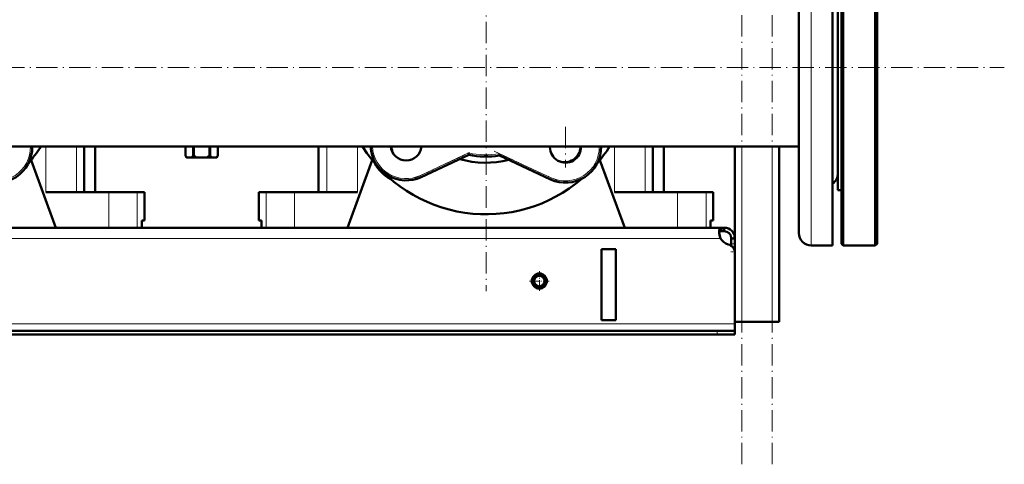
# Model space of a CAD drawing. Extents: x -1595 to 1972, y -1674 to 620.
# Tile 30 of 55: x 49 to 603, y -395 to -145. Entities that reach past the tile are written whole.
import ezdxf

# ---------------------------------------------------------------- set-up
doc = ezdxf.new("R2010")
doc.units = 0
doc.linetypes.add('DASHDOT', pattern=[18.5, 12, -3, 0.5, -3])

msp = doc.modelspace()

# ---------------------------------------------------------------- linework, layer by layer
at = {"color": 7, "linetype": 'DASHDOT', "lineweight": 18}
for p, q in [((455.57, -394.85), (455.57, 565.15)), ((472.57, -394.85), (472.57, 565.15)), ((311.57, 131.4), (311.57, -297.6)), ((-256.04, -171.85), (603.17, -171.85)), ((356.27, -205.19), (356.27, -227.94)), ((271.54, -233.94), (304.59, -218.52)), ((316.16, -218.82), (351.54, -235.32)), ((367.65, -216.56), (344.9, -216.56))]:
    msp.add_line(p, q, dxfattribs=at)
at = {"color": 7, "lineweight": 50}
for p, q in [((512.57, -171.85), (512.57, -71.85)), ((530.57, -171.85), (530.57, -71.85)), ((511.57, -171.85), (511.57, -72.85)), ((531.57, -171.85), (531.57, -72.85)), ((509.57, -240.85), (509.57, -111.3)), ((487.57, -127.27), (487.57, -264.85)), ((506.57, -123.91), (506.57, -271.85)), ((511.57, -270.85), (511.57, -171.85)), ((512.57, -271.85), (512.57, -171.85)), ((530.57, -271.85), (530.57, -171.85)), ((531.57, -270.85), (531.57, -171.85)), ((487.57, -216.3), (-184.43, -216.3)), ((85.46, -216.3), (85.46, -241.85)), ((91.57, -241.85), (91.57, -216.3)), ((142.47, -216.3), (142.47, -221.35)), ((142.47, -216.3), (142.47, -221.35)), ((142.47, -221.35), (142.47, -221.35)), ((143.04, -222.35), (142.47, -221.35)), ((146.81, -216.3), (146.81, -221.35)), ((146.81, -221.35), (147.23, -221.35)), ((147.23, -216.3), (147.23, -221.35)), ((155.9, -216.3), (155.9, -221.35)), ((155.9, -221.35), (156.32, -221.35)), ((156.32, -216.3), (156.32, -221.35)), ((160.09, -222.35), (160.67, -221.35)), ((160.66, -216.3), (160.66, -221.35)), ((160.66, -221.35), (160.67, -221.35)), ((160.67, -216.3), (160.67, -221.35)), ((217.32, -216.3), (217.32, -241.85)), ((301.86, -220.9), (275.06, -233.4)), ((301.86, -220.9), (301.73, -219.86)), ((319.08, -221.28), (319.23, -220.25)), ((347.82, -234.69), (319.08, -221.28)), ((405.46, -216.3), (405.46, -241.85)), ((411.57, -241.85), (411.57, -216.3)), ((451.57, -276.1), (451.57, -216.3)), ((476.57, -314.85), (476.57, -216.3)), ((55.63, -223.84), (69.57, -261.85)), ((143.04, -222.35), (143.17, -222.35)), ((146.11, -222.35), (143.17, -222.35)), ((146.11, -222.35), (148.63, -222.35)), ((154.5, -222.35), (148.63, -222.35)), ((154.5, -222.35), (157.02, -222.35)), ((159.96, -222.35), (157.02, -222.35)), ((159.96, -222.35), (160.09, -222.35)), ((233.57, -261.85), (247.5, -223.84)), ((375.63, -223.84), (389.57, -261.85)), ((63.81, -241.85), (99.32, -241.85)), ((91.57, -241.85), (94.79, -241.85)), ((99.32, -241.85), (115.36, -241.85)), ((115.36, -241.85), (119.42, -241.85)), ((119.42, -257.85), (119.42, -241.85)), ((183.72, -241.85), (187.77, -241.85)), ((183.72, -257.85), (183.72, -241.85)), ((187.77, -241.85), (203.81, -241.85)), ((203.81, -241.85), (239.32, -241.85)), ((383.81, -241.85), (419.32, -241.85)), ((411.57, -241.85), (414.79, -241.85)), ((419.32, -241.85), (435.36, -241.85)), ((435.36, -241.85), (439.42, -241.85)), ((439.42, -257.85), (439.42, -241.85)), ((509.57, -240.85), (511.57, -240.85)), ((117.85, -261.85), (117.85, -257.85)), ((119.42, -257.85), (117.85, -257.85)), ((117.85, -257.85), (117.85, -261.85)), ((185.28, -257.85), (183.72, -257.85)), ((185.28, -257.85), (185.28, -261.85)), ((437.85, -261.85), (437.85, -257.85)), ((439.42, -257.85), (437.85, -257.85)), ((437.85, -257.85), (437.85, -261.85)), ((444.03, -261.85), (-140.9, -261.85)), ((99.32, -261.85), (69.57, -261.85)), ((115.36, -261.85), (99.32, -261.85)), ((117.85, -261.85), (115.36, -261.85)), ((187.77, -261.85), (185.28, -261.85)), ((203.81, -261.85), (187.77, -261.85)), ((233.57, -261.85), (203.81, -261.85)), ((419.32, -261.85), (389.57, -261.85)), ((435.36, -261.85), (419.32, -261.85)), ((437.85, -261.85), (435.36, -261.85)), ((444.03, -261.85), (444.03, -263.85)), ((445.57, -261.85), (444.03, -261.85)), ((445.57, -263.85), (444.03, -263.85)), ((445.57, -261.85), (445.57, -263.85)), ((449.57, -267.85), (449.57, -270.84)), ((451.57, -267.85), (449.57, -267.85)), ((449.57, -270.84), (449.57, -272.1)), ((451.57, -267.85), (451.57, -270.84)), ((451.57, -270.84), (451.57, -275.37)), ((511.57, -270.85), (512.57, -271.85)), ((531.57, -270.85), (530.57, -271.85)), ((384.57, -273.85), (376.57, -273.85)), ((376.57, -273.85), (376.57, -313.85)), ((384.57, -273.85), (384.57, -313.85)), ((451.57, -275.37), (451.57, -314.85)), ((451.57, -276.1), (451.57, -315.85)), ((506.57, -271.85), (494.57, -271.85)), ((512.57, -271.85), (530.57, -271.85)), ((384.57, -313.85), (376.57, -313.85)), ((455.57, -314.85), (451.57, -314.85)), ((472.57, -314.85), (455.57, -314.85)), ((476.57, -314.85), (472.57, -314.85)), ((441.57, -319.85), (-138.43, -319.85)), ((441.57, -319.85), (451.57, -319.85)), ((451.57, -315.85), (451.57, -319.85)), ((451.57, -319.85), (451.57, -321.85)), ((-138.43, -321.85), (441.57, -321.85)), ((441.57, -321.85), (451.57, -321.85))]:
    msp.add_line(p, q, dxfattribs=at)
at = {"color": 7, "lineweight": 18}
for p, q in [((494.57, -123.91), (494.57, -271.85)), ((63.81, -216.3), (63.81, -241.85)), ((81.18, -216.3), (81.18, -241.85)), ((221.95, -216.3), (221.95, -241.85)), ((239.32, -216.3), (239.32, -241.85)), ((274.64, -232.49), (301.73, -219.86)), ((319.23, -220.25), (348.24, -233.78)), ((383.81, -216.3), (383.81, -241.85)), ((401.18, -216.3), (401.18, -241.85)), ((455.57, -314.85), (455.57, -216.3)), ((472.57, -314.85), (472.57, -216.3)), ((274.64, -232.49), (275.06, -233.4)), ((348.24, -233.78), (347.82, -234.69)), ((99.32, -241.85), (99.32, -261.85)), ((115.36, -241.85), (115.36, -261.85)), ((187.77, -241.85), (187.77, -261.85)), ((203.81, -241.85), (203.81, -261.85)), ((419.32, -241.85), (419.32, -261.85)), ((435.36, -241.85), (435.36, -261.85)), ((443.54, -267.85), (-140.41, -267.85)), ((451.57, -270.84), (449.57, -270.84)), ((451.57, -275.37), (451.51, -275.37)), ((451.57, -315.85), (-148.43, -315.85)), ((441.57, -319.85), (441.57, -321.85))]:
    msp.add_line(p, q, dxfattribs=at)
at = {"color": 7, "linetype": 'DASHDOT', "lineweight": 18, "ltscale": 0.060001}
msp.add_line((451.77, -275.37), (449.37, -275.37), dxfattribs=at)
at = {"color": 7, "linetype": 'DASHDOT', "lineweight": 18, "ltscale": 0.27625}
for p, q in [((341.57, -286.33), (341.57, -297.38)), ((347.09, -291.85), (336.04, -291.85))]:
    msp.add_line(p, q, dxfattribs=at)
at = {"color": 7, "linetype": 'DASHDOT', "lineweight": 18, "ltscale": 0.060015}
msp.add_line((441.57, -319.65), (441.57, -322.05), dxfattribs=at)
at = {"color": 7, "lineweight": 50}
for points in [[(444.03, -261.85), (443.78, -261.87), (443.55, -261.93), (443.28, -262.07), (443.07, -262.3), (442.9, -262.61), (442.81, -262.89), (442.74, -263.22), (442.69, -263.97)], [(442.69, -263.97), (442.74, -264.88), (442.91, -265.86), (443.17, -266.86), (443.54, -267.85)], [(444.03, -263.85), (443.72, -263.87), (443.46, -263.93), (443.16, -264.08), (442.93, -264.3), (442.78, -264.61), (442.73, -264.79)]]:
    msp.add_lwpolyline(points, dxfattribs=at)
for radius in [4.25, 4, 3]:
    msp.add_circle((341.57, -291.85), radius, dxfattribs=at)
for centre, radius, start, end in [((36.27, -216.56), 20, 245, 0.7419), ((-8.43, -171.85), 82.5, 319.2434, 327.3987), ((149.47, -217.22), 8.13, 210.5839, 219.1924), ((139.81, -217.22), 8.13, 320.8076, 329.4161), ((154.54, -212.62), 11.38, 230.0555, 238.7162), ((148.59, -212.62), 11.38, 301.2838, 309.9445), ((163.32, -217.22), 8.13, 210.5839, 219.1924), ((153.66, -217.22), 8.13, 320.8076, 329.4161), ((311.57, -171.85), 82.5, 212.6013, 310.7565), ((266.61, -215.27), 20, 182.9558, 295), ((266.61, -215.27), 8.75, 186.7688, 353.2312), ((267.37, -216.05), 9, 181.63, 207.8137), ((311.57, -171.85), 50, 258.8069, 278.6429), ((356.27, -216.56), 8.75, 178.304, 180), ((356.27, -216.56), 8.75, 180, 1.696), ((356.27, -216.56), 20, 245, 0.7419), ((355.76, -216.05), 9, 247.269, 358.37), ((311.57, -171.85), 82.5, 319.2434, 327.3987), ((266.86, -216.56), 20, 207.2291, 242.7676), ((311.57, -171.85), 53.5, 253.9586, 283.9182), ((502.57, -231.35), 7, 304.8438, 359.4856), ((502.57, -231.35), 7, 304.8499, 360), ((453.53, -263.6), 10.86, 186.3219, 203.0666), ((445.57, -267.85), 6, 360, 90), ((445.57, -267.85), 4, 360, 90), ((494.57, -264.85), 7, 180, 270), ((449.69, -264.51), 7, 208.487, 254.9151), ((446.57, -276.1), 5, 360, 74.9151)]:
    msp.add_arc(centre, radius, start, end, dxfattribs=at)
at = {"color": 7, "lineweight": 18}
for centre, radius, start, end in [((36.27, -216.56), 19, 245, 0.7809), ((266.61, -215.27), 19, 183.1115, 295), ((311.57, -171.85), 49, 258.4265, 278.9948), ((356.27, -216.56), 19, 245, 0.7809)]:
    msp.add_arc(centre, radius, start, end, dxfattribs=at)

doc.saveas('drawing.dxf')
